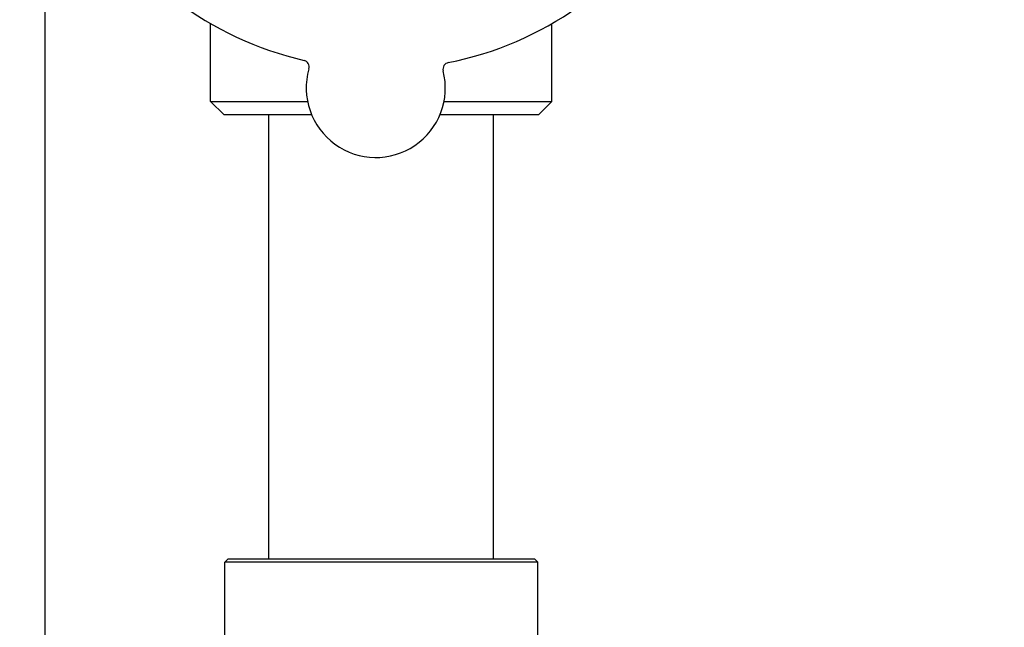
# Model space of a CAD drawing. Header units: inches. Extents: x 24 to 1128, y -69 to 748.
# Tile 7 of 256: x 109.3 to 113.9, y 202.01 to 204.85. Entities that reach past the tile are written whole.
import ezdxf

# ---------------------------------------------------------------- set-up
doc = ezdxf.new("R2010")
doc.units = ezdxf.units.IN
doc.header["$LTSCALE"] = 32
doc.header["$MEASUREMENT"] = 0
doc.layers.add('Dimension (ANSI)', color=7, linetype='Continuous', lineweight=25)
doc.layers.add('Visible (ANSI)', color=7, linetype='Continuous', lineweight=30)
doc.styles.add('Note Text (ANSI)', font='tahoma.ttf')
doc.dimstyles.new('SB Fraction-16 (ANSI)', dxfattribs={"dimscale": 32, "dimtxt": 0.125, "dimasz": 0.098425, "dimexe": 0.125, "dimexo": 0.0625, "dimgap": 0.031496, "dimtad": 0, "dimtih": 1, "dimtoh": 1, "dimdec": 4, "dimrnd": 1e-08, "dimzin": 0, "dimdsep": 46, "dimlunit": 5, "dimtxsty": 'Note Text (ANSI)', "dimcen": 0.09, "dimdle": 0.393701, "dimclrd": 256, "dimclre": 256, "dimclrt": 256, "dimadec": 0, "dimazin": 3, "dimtfac": 0.96, "dimtofl": 0, "dimtmove": 0, "dimatfit": 3, "dimfxl": 1, "dimfrac": 2, "dimtolj": 1, "dimtzin": 12, "dimlwd": -1, "dimlwe": -1, "dimarcsym": 0})

# ---------------------------------------------------------------- blocks, each defined once
blk = doc.blocks.new('*D15')
at = {"layer": 'Defpoints', "color": 0, "transparency": 16777216}
for p in [(152.2904, 475.4837), (60.9568, 155.772), (120.1654, 155.772)]:
    blk.add_point(p, dxfattribs=at)
at = {"layer": 'Dimension (ANSI)', "transparency": 16777216}
for p, q in [((150.2904, 475.4837), (56.9568, 475.4837)), ((60.9568, 472.3341), (60.9568, 338.1609)), ((60.9568, 158.9216), (60.9568, 331.0948)), ((118.1654, 155.772), (56.9568, 155.772))]:
    blk.add_line(p, q, dxfattribs=at)
for points in [[(60.4319, 472.3341), (61.4817, 472.3341), (60.9568, 475.4837)], [(60.4319, 158.9216), (61.4817, 158.9216), (60.9568, 155.772)]]:
    blk.add_solid(points, dxfattribs=at)
at = {"layer": 'Dimension (ANSI)', "transparency": 16777216, "insert": (48.754, 337.153), "char_height": 4, "attachment_point": 1, "style": 'Note Text (ANSI)'}
blk.add_mtext('\\A1;319 11/16', dxfattribs=at)

msp = doc.modelspace()

# ---------------------------------------------------------------- linework, layer by layer
at = {"layer": 'Visible (ANSI)'}
for p, q in [((109.41537, 196.94058), (109.41537, 205.39641)), ((110.18861, 204.46558), (110.18861, 204.8285)), ((111.78361, 204.46558), (111.78361, 204.8285)), ((110.18861, 204.46558), (110.64143, 204.46558)), ((110.25111, 204.40308), (110.18861, 204.46558)), ((111.27922, 204.46558), (111.78361, 204.46558)), ((111.72111, 204.40308), (111.78361, 204.46558)), ((110.66041, 204.40308), (110.25111, 204.40308)), ((110.46111, 202.32808), (110.46111, 204.40308)), ((111.72111, 204.40308), (111.26025, 204.40308)), ((111.51111, 202.32808), (111.51111, 204.40308)), ((110.27048, 202.32808), (110.25486, 202.31245)), ((111.71736, 202.31245), (110.25486, 202.31245)), ((110.25486, 201.63908), (110.25486, 202.31245)), ((110.27048, 202.32808), (111.70173, 202.32808)), ((111.70173, 202.32808), (111.71736, 202.31245)), ((111.71736, 201.63908), (111.71736, 202.31245))]:
    msp.add_line(p, q, dxfattribs=at)
for centre, radius, start, end in [((110.98611, 206.21558), 1.6, 209.25836, 256.99093), ((110.98611, 206.21558), 1.6, 281.25836, 328.99093), ((110.61787, 204.62643), 0.03125, 344.006, 76.95354), ((111.30563, 204.61592), 0.03125, 101.29575, 194.24329), ((110.96033, 204.52827), 0.325, 164.006, 14.24329)]:
    msp.add_arc(centre, radius, start, end, dxfattribs=at)

# ---------------------------------------------------------------- dimensions: what is measured, and where the dimension line sits
at = {"layer": 'Dimension (ANSI)'}
dim = msp.add_linear_dim(base=(60.95681, 155.77197), p1=(152.29037, 475.48367), p2=(120.16537, 155.77197), angle=270, dimstyle='SB Fraction-16 (ANSI)', override={"dimgap": 0.031496, "dimdec": 4, "dimtol": 0, "dimlim": 0, "dimtp": 0, "dimtm": 0, "dimtdec": 2, "dimatfit": 1}, dxfattribs=at)
dim.commit()
dim.dimension.update_dxf_attribs({"geometry": '*D15', "text_midpoint": (60.95681, 334.62782), "dimtype": 160})

doc.saveas('drawing.dxf')
